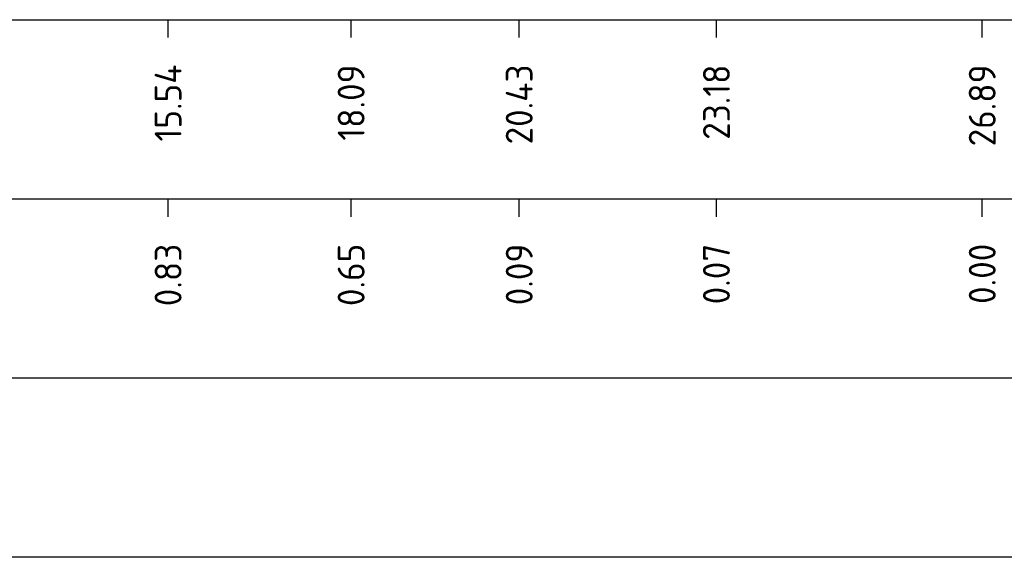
# Model space of a CAD drawing. Header units: metres. Extents: x 128583 to 136452, y 412329 to 415128.
# Tile 216 of 256: x 134959 to 134973, y 415037 to 415045. Entities that reach past the tile are written whole.
import ezdxf
from ezdxf.enums import TextEntityAlignment as Align

# ---------------------------------------------------------------- set-up
doc = ezdxf.new("R2010")
doc.units = ezdxf.units.M
doc.layers.add('X-ME-AL-PROFIELRASTER-S', color=7, linetype='Continuous')
doc.styles.add('NLCS-ISO-ANNOTATIVE-T18', font='NLCS-ISO.ttf', dxfattribs={"height": 1.8})

# ---------------------------------------------------------------- blocks, each defined once
blk = doc.blocks.new('SAL-PROFIELRASTER_BALK_EIND1-D')
at = {"color": 0, "linetype": 'ByBlock', "lineweight": -2, "flags": 128}
for points in [[(0, -2.5), (1, -2.5)], [(0, -12.5), (1, -12.5)]]:
    blk.add_lwpolyline(points, dxfattribs=at)
blk = doc.blocks.new('SAL-PROFIELRASTER_BALK_EIND2-D')
at = {"color": 0, "linetype": 'ByBlock', "lineweight": -2}
blk.add_line((1, -12.5), (0, -12.5), dxfattribs=at)
blk = doc.blocks.new('SAL-PROFIELRASTER_BALK_DATA-D')
at = {"color": 0, "linetype": 'ByBlock', "lineweight": -2}
blk.add_lwpolyline([(0, -3.5), (0, -2.5)], dxfattribs=at)
at = {"color": 0, "linetype": 'ByBlock', "lineweight": -2, "style": 'NLCS-ISO-ANNOTATIVE-T18'}
blk.add_attdef('GETAL', text='', height=1.5, rotation=90, dxfattribs=at).set_placement((0.75, -5), align=Align.RIGHT)

msp = doc.modelspace()

# ---------------------------------------------------------------- block references
at = {"layer": 'X-ME-AL-PROFIELRASTER-S', "xscale": 264, "yscale": 0.25, "zscale": 258.346994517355}
for name, p in [('SAL-PROFIELRASTER_BALK_EIND1-D', (134945.931, 415045.332)), ('SAL-PROFIELRASTER_BALK_EIND2-D', (134945.931, 415042.832)), ('SAL-PROFIELRASTER_BALK_EIND2-D', (134945.931, 415040.332))]:
    msp.add_blockref(name, p, dxfattribs=at)
at = {"layer": 'X-ME-AL-PROFIELRASTER-S', "xscale": 0.25, "yscale": 0.25, "zscale": 0.25}
for p, values in [((134961.468, 415045.332), {'GETAL': '15.54'}), ((134964.021, 415045.332), {'GETAL': '18.09'}), ((134966.365, 415045.332), {'GETAL': '20.43'}), ((134969.116, 415045.332), {'GETAL': '23.18'}), ((134972.823, 415045.332), {'GETAL': '26.89'}), ((134961.468, 415042.832), {'GETAL': '0.83'}), ((134964.021, 415042.832), {'GETAL': '0.65'}), ((134966.365, 415042.832), {'GETAL': '0.09'}), ((134969.116, 415042.832), {'GETAL': '0.07'}), ((134972.823, 415042.832), {'GETAL': '0.00'})]:
    msp.add_blockref('SAL-PROFIELRASTER_BALK_DATA-D', p, dxfattribs=at).add_auto_attribs(values)

doc.saveas('drawing.dxf')
